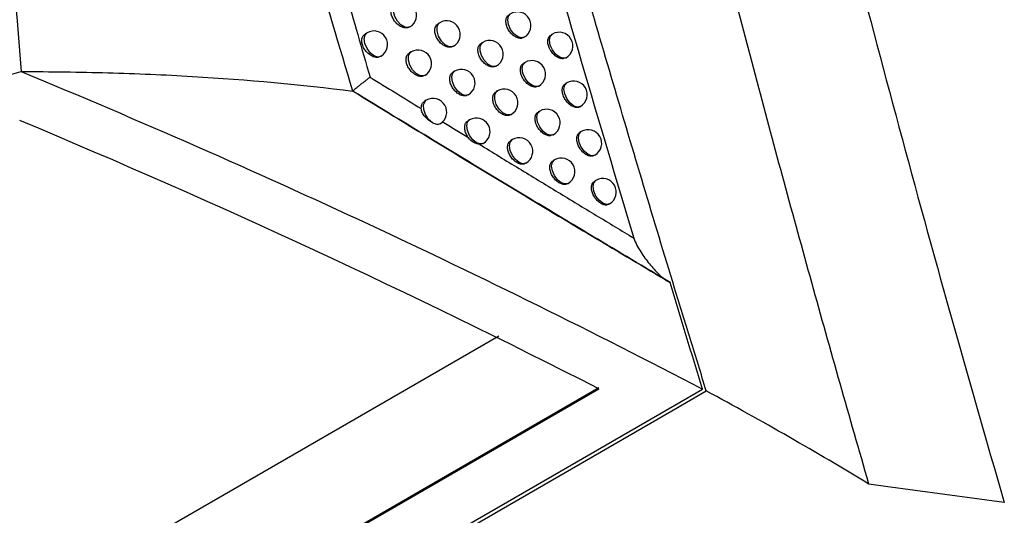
# Model space of a CAD drawing. Header units: millimetres. Extents: x 15458 to 16410, y 10212 to 11278.
# Tile 29 of 139: x 16285 to 16321, y 10335 to 10353. Entities that reach past the tile are written whole.
import ezdxf

# ---------------------------------------------------------------- set-up
doc = ezdxf.new("R2010")
doc.units = ezdxf.units.MM

msp = doc.modelspace()

# ---------------------------------------------------------------- linework, layer by layer
at = {"color": 7, "linetype": 'Continuous', "lineweight": 25}
for p, q in [((16300.596, 10353.351), (16300.535, 10353.316)), ((16297.928, 10352.98), (16297.861, 10352.941)), ((16303.678, 10352.804), (16303.695, 10352.814)), ((16304.73, 10352.933), (16304.679, 10352.903)), ((16302.173, 10352.629), (16302.116, 10352.596)), ((16299.547, 10352.281), (16299.483, 10352.245)), ((16302.659, 10351.755), (16302.673, 10351.763)), ((16303.727, 10351.893), (16303.673, 10351.862)), ((16305.21, 10352.055), (16305.23, 10352.067)), ((16301.142, 10351.569), (16301.082, 10351.535)), ((16304.21, 10351.017), (16304.227, 10351.027)), ((16305.258, 10351.144), (16305.207, 10351.115)), ((16301.63, 10350.697), (16301.642, 10350.703)), ((16302.714, 10350.844), (16302.658, 10350.812)), ((16300.102, 10350.501), (16300.04, 10350.465)), ((16303.199, 10349.97), (16303.214, 10349.978)), ((16304.264, 10350.106), (16304.211, 10350.075)), ((16305.737, 10350.266), (16305.758, 10350.278)), ((16301.692, 10349.787), (16301.633, 10349.752)), ((16304.746, 10349.23), (16304.764, 10349.24)), ((16305.791, 10349.355), (16305.74, 10349.326)), ((16302.18, 10348.913), (16302.192, 10348.92)), ((16303.26, 10349.059), (16303.204, 10349.026)), ((16306.27, 10348.477), (16306.291, 10348.489)), ((16303.745, 10348.184), (16303.76, 10348.193)), ((16304.805, 10348.318), (16304.753, 10348.287)), ((16305.287, 10347.441), (16305.305, 10347.452)), ((16306.328, 10347.564), (16306.279, 10347.536)), ((16306.807, 10346.686), (16306.828, 10346.698)), ((16198.103, 10281.44), (16302.758, 10341.856)), ((16197.64, 10277.105), (16306.435, 10339.911)), ((16306.437, 10339.945), (16197.643, 10277.14)), ((16309.227, 10339.312), (16310.242, 10339.898)), ((16309.348, 10339.24), (16310.379, 10339.835)), ((16198.371, 10275.316), (16309.227, 10339.312)), ((16198.491, 10275.244), (16309.348, 10339.24)), ((16316.956, 10336.33), (16316.35, 10336.411)), ((16321.318, 10335.741), (16316.956, 10336.33))]:
    msp.add_line(p, q, dxfattribs=at)
at = {"color": 7, "linetype": 'Continuous', "lineweight": 25, "flags": 128}
for points in [[(16299.495, 10353.194), (16299.438, 10353.174), (16299.31, 10353.189), (16299.171, 10353.271), (16299.043, 10353.408), (16298.947, 10353.58), (16298.897, 10353.758), (16298.9, 10353.916), (16298.957, 10354.03), (16298.995, 10354.06)], [(16303.695, 10352.814), (16303.581, 10352.792), (16303.445, 10352.839), (16303.31, 10352.948), (16303.195, 10353.102), (16303.119, 10353.279), (16303.092, 10353.451), (16303.119, 10353.592), (16303.195, 10353.68), (16303.195, 10353.68)], [(16301.096, 10352.485), (16301.076, 10352.475), (16300.946, 10352.469), (16300.799, 10352.541), (16300.66, 10352.678), (16300.554, 10352.857), (16300.498, 10353.047), (16300.503, 10353.215), (16300.567, 10353.331), (16300.596, 10353.351)], [(16298.428, 10352.114), (16298.34, 10352.09), (16298.198, 10352.128), (16298.054, 10352.236), (16297.931, 10352.398), (16297.85, 10352.586), (16297.825, 10352.766), (16297.861, 10352.91), (16297.928, 10352.98)], [(16305.23, 10352.067), (16305.115, 10352.045), (16304.98, 10352.092), (16304.845, 10352.201), (16304.73, 10352.356), (16304.653, 10352.532), (16304.626, 10352.704), (16304.653, 10352.845), (16304.73, 10352.933), (16304.73, 10352.933)], [(16302.673, 10351.763), (16302.625, 10351.744), (16302.496, 10351.755), (16302.356, 10351.834), (16302.226, 10351.971), (16302.127, 10352.144), (16302.075, 10352.324), (16302.078, 10352.485), (16302.135, 10352.599), (16302.173, 10352.629)], [(16300.047, 10351.415), (16299.998, 10351.396), (16299.869, 10351.407), (16299.728, 10351.487), (16299.598, 10351.625), (16299.5, 10351.797), (16299.448, 10351.978), (16299.452, 10352.138), (16299.51, 10352.253), (16299.547, 10352.281)], [(16304.227, 10351.027), (16304.113, 10351.005), (16303.977, 10351.052), (16303.842, 10351.161), (16303.727, 10351.316), (16303.651, 10351.493), (16303.624, 10351.665), (16303.651, 10351.805), (16303.727, 10351.893), (16303.727, 10351.893)], [(16301.642, 10350.703), (16301.64, 10350.702), (16301.524, 10350.681), (16301.388, 10350.73), (16301.253, 10350.842), (16301.138, 10350.998), (16301.063, 10351.176), (16301.038, 10351.348), (16301.068, 10351.487), (16301.142, 10351.569)], [(16305.758, 10350.278), (16305.643, 10350.256), (16305.508, 10350.303), (16305.373, 10350.412), (16305.258, 10350.567), (16305.181, 10350.744), (16305.154, 10350.915), (16305.181, 10351.056), (16305.258, 10351.144), (16305.258, 10351.144)], [(16303.214, 10349.978), (16303.187, 10349.966), (16303.058, 10349.964), (16302.913, 10350.037), (16302.776, 10350.174), (16302.672, 10350.351), (16302.617, 10350.539), (16302.62, 10350.704), (16302.682, 10350.821), (16302.714, 10350.844)], [(16300.329, 10349.675), (16300.188, 10349.802), (16300.075, 10349.976), (16300.01, 10350.165), (16300.004, 10350.337), (16300.057, 10350.464), (16300.102, 10350.501)], [(16304.764, 10349.24), (16304.649, 10349.218), (16304.514, 10349.265), (16304.379, 10349.374), (16304.264, 10349.529), (16304.187, 10349.705), (16304.16, 10349.877), (16304.187, 10350.018), (16304.264, 10350.106), (16304.264, 10350.106)], [(16302.192, 10348.92), (16302.086, 10348.898), (16301.948, 10348.942), (16301.81, 10349.052), (16301.692, 10349.21), (16301.614, 10349.391), (16301.589, 10349.566), (16301.62, 10349.707), (16301.692, 10349.787)], [(16306.291, 10348.489), (16306.176, 10348.466), (16306.041, 10348.513), (16305.905, 10348.623), (16305.791, 10348.777), (16305.714, 10348.954), (16305.687, 10349.126), (16305.714, 10349.267), (16305.791, 10349.355), (16305.791, 10349.355)], [(16303.76, 10348.193), (16303.645, 10348.17), (16303.51, 10348.217), (16303.375, 10348.327), (16303.26, 10348.481), (16303.183, 10348.658), (16303.156, 10348.83), (16303.183, 10348.97), (16303.26, 10349.059), (16303.26, 10349.059)], [(16305.305, 10347.452), (16305.191, 10347.43), (16305.055, 10347.477), (16304.92, 10347.586), (16304.805, 10347.741), (16304.729, 10347.917), (16304.702, 10348.089), (16304.729, 10348.23), (16304.805, 10348.318), (16304.805, 10348.318)], [(16306.828, 10346.698), (16306.714, 10346.676), (16306.578, 10346.723), (16306.443, 10346.832), (16306.328, 10346.987), (16306.252, 10347.164), (16306.225, 10347.335), (16306.252, 10347.476), (16306.328, 10347.564), (16306.328, 10347.564)]]:
    msp.add_lwpolyline(points, dxfattribs=at)
at = {"color": 7, "linetype": 'Continuous', "lineweight": 25}
for centre, start, end in [((16299.245, 10353.627), 299.9973, 119.9973), ((16303.445, 10353.247), 299.9973, 119.9973), ((16300.846, 10352.918), 299.9973, 119.9973), ((16298.178, 10352.547), 303.2722, 119.9973), ((16304.98, 10352.5), 299.9973, 119.9973), ((16302.423, 10352.196), 299.9973, 119.9973), ((16298.178, 10352.547), 299.9973, 303.2722), ((16299.797, 10351.848), 299.9973, 119.9973), ((16303.977, 10351.46), 299.9973, 119.9973), ((16301.392, 10351.136), 299.9973, 119.9973), ((16305.508, 10350.711), 299.9973, 119.9973), ((16302.964, 10350.411), 299.9973, 119.9973), ((16300.352, 10350.068), 300.7408, 119.9973), ((16304.514, 10349.673), 299.9973, 119.9973), ((16301.942, 10349.353), 299.9973, 119.9973), ((16306.041, 10348.922), 299.9973, 119.9973), ((16303.51, 10348.626), 299.9973, 119.9973), ((16305.055, 10347.885), 299.9973, 119.9973), ((16306.578, 10347.131), 299.9973, 119.9973)]:
    msp.add_arc(centre, 0.5, start, end, dxfattribs=at)
for points, knots in [([(16282.896, 10391.195), (16283.122, 10384.617), (16283.421, 10378.022), (16284.196, 10364.805), (16284.67, 10358.185), (16285.234, 10351.555)], [0, 0, 0, 0, 0.5, 0.5, 1, 1, 1, 1]), ([(16297.407, 10350.838), (16296.401, 10354.16), (16295.447, 10357.478), (16293.647, 10364.101), (16292.802, 10367.407), (16291.225, 10374.01), (16290.493, 10377.307), (16289.149, 10383.885), (16288.536, 10387.166), (16287.986, 10390.442)], [0, 0, 0, 0, 0.25, 0.25, 0.5, 0.5, 0.75, 0.75, 1, 1, 1, 1]), ([(16367.204, 10346.3), (16361.446, 10349.589), (16355.688, 10352.875), (16349.93, 10356.161), (16346.214, 10358.281), (16342.498, 10360.401), (16338.782, 10362.521), (16334.449, 10364.992), (16330.116, 10367.462), (16325.782, 10369.932), (16320.539, 10372.921), (16315.297, 10375.908), (16310.054, 10378.895)], [0.00049138, 0.00049138, 0.00049138, 0.00049138, 0.02451992, 0.02451992, 0.02451992, 0.04002634, 0.04002634, 0.04002634, 0.05810756, 0.05810756, 0.05810756, 0.07998385, 0.07998385, 0.07998385, 0.07998385]), ([(16300.387, 10371.312), (16301.522, 10367.026), (16302.701, 10362.726), (16305.148, 10354.098), (16306.414, 10349.773), (16307.723, 10345.443)], [0, 0, 0, 0, 0.5, 0.5, 1, 1, 1, 1]), ([(16310.379, 10339.835), (16310.186, 10340.465), (16309.99, 10341.093), (16309.602, 10342.35), (16309.41, 10342.978), (16308.834, 10344.862), (16308.454, 10346.118), (16307.325, 10349.883), (16306.587, 10352.39), (16304.416, 10359.904), (16303.026, 10364.902), (16301.692, 10369.889)], [0, 0, 0, 0, 0.0625, 0.0625, 0.125, 0.125, 0.25, 0.25, 0.5, 0.5, 1, 1, 1, 1]), ([(16316.35, 10336.411), (16315.637, 10338.88), (16314.936, 10341.346), (16313.567, 10346.274), (16312.897, 10348.736), (16310.934, 10356.114), (16309.685, 10361.025), (16308.496, 10365.923)], [0, 0, 0, 0, 0.25, 0.25, 0.5, 0.5, 1, 1, 1, 1]), ([(16313.799, 10363.593), (16322.73, 10358.714), (16331.66, 10353.839), (16340.59, 10348.965), (16344.902, 10346.612), (16349.215, 10344.259), (16353.527, 10341.906), (16358.086, 10339.419), (16362.645, 10336.933), (16367.204, 10334.448)], [0, 0, 0, 0, 0.03726266, 0.03726266, 0.03726266, 0.05525761, 0.05525761, 0.05525761, 0.07428298, 0.07428298, 0.07428298, 0.07428298]), ([(16367.408, 10334.195), (16363.449, 10336.352), (16359.491, 10338.51), (16355.532, 10340.668), (16347.379, 10345.113), (16339.225, 10349.56), (16331.072, 10354.009), (16325.342, 10357.136), (16319.612, 10360.264), (16313.882, 10363.393)], [0.00049138, 0.00049138, 0.00049138, 0.00049138, 0.01700244, 0.01700244, 0.01700244, 0.05100731, 0.05100731, 0.05100731, 0.07490604, 0.07490604, 0.07490604, 0.07490604]), ([(16296.731, 10355.91), (16296.869, 10355.419), (16297.15, 10354.423), (16297.586, 10352.904), (16297.886, 10351.875), (16298.039, 10351.352)], [0, 0, 0, 0, 0.322999, 0.65632, 1, 1, 1, 1]), ([(16299.485, 10353.195), (16299.464, 10353.183), (16299.409, 10353.151), (16299.292, 10353.157), (16299.155, 10353.208), (16299.021, 10353.306), (16298.91, 10353.438), (16298.833, 10353.589), (16298.799, 10353.741), (16298.812, 10353.876), (16298.858, 10353.975), (16298.912, 10354.005), (16298.934, 10354.018)], [0, 0, 0, 0, 0.0702932, 0.1782699, 0.2870219, 0.395967, 0.504398, 0.6118127, 0.7181745, 0.8239393, 0.9298346, 1, 1, 1, 1]), ([(16303.675, 10352.81), (16303.655, 10352.798), (16303.603, 10352.768), (16303.49, 10352.777), (16303.359, 10352.831), (16303.231, 10352.932), (16303.124, 10353.065), (16303.05, 10353.217), (16303.016, 10353.37), (16303.028, 10353.505), (16303.072, 10353.602), (16303.124, 10353.631), (16303.144, 10353.643)], [0, 0, 0, 0, 0.071357, 0.178993, 0.28698, 0.39506, 0.502913, 0.610302, 0.717205, 0.823832, 0.930529, 1, 1, 1, 1]), ([(16301.082, 10352.485), (16301.061, 10352.472), (16301.008, 10352.441), (16300.892, 10352.448), (16300.757, 10352.5), (16300.625, 10352.599), (16300.516, 10352.732), (16300.44, 10352.883), (16300.406, 10353.036), (16300.418, 10353.171), (16300.464, 10353.269), (16300.517, 10353.299), (16300.538, 10353.311)], [0, 0, 0, 0, 0.070731, 0.178578, 0.287029, 0.395627, 0.50382, 0.611217, 0.717788, 0.823894, 0.930111, 1, 1, 1, 1]), ([(16298.453, 10352.131), (16298.421, 10352.112), (16298.357, 10352.074), (16298.227, 10352.076), (16298.087, 10352.127), (16297.952, 10352.224), (16297.839, 10352.356), (16297.762, 10352.507), (16297.728, 10352.659), (16297.741, 10352.793), (16297.788, 10352.892), (16297.842, 10352.923), (16297.864, 10352.936)], [0, 0, 0, 0, 0.10007, 0.204649, 0.310117, 0.415808, 0.520915, 0.624865, 0.727615, 0.829684, 0.931894, 1, 1, 1, 1]), ([(16305.207, 10352.061), (16305.187, 10352.049), (16305.135, 10352.02), (16305.025, 10352.03), (16304.895, 10352.085), (16304.77, 10352.187), (16304.664, 10352.321), (16304.591, 10352.474), (16304.557, 10352.627), (16304.568, 10352.761), (16304.611, 10352.858), (16304.662, 10352.887), (16304.682, 10352.898)], [0, 0, 0, 0, 0.071625, 0.179164, 0.286945, 0.394797, 0.502501, 0.609892, 0.716947, 0.82381, 0.930719, 1, 1, 1, 1]), ([(16302.656, 10351.761), (16302.635, 10351.748), (16302.583, 10351.718), (16302.469, 10351.726), (16302.335, 10351.779), (16302.206, 10351.879), (16302.098, 10352.013), (16302.023, 10352.164), (16301.989, 10352.317), (16302.001, 10352.451), (16302.046, 10352.549), (16302.098, 10352.579), (16302.119, 10352.591)], [0, 0, 0, 0, 0.071102, 0.17883, 0.287012, 0.395307, 0.503298, 0.610686, 0.717448, 0.823857, 0.930356, 1, 1, 1, 1]), ([(16300.035, 10351.416), (16300.014, 10351.404), (16299.96, 10351.372), (16299.844, 10351.378), (16299.706, 10351.429), (16299.573, 10351.528), (16299.462, 10351.66), (16299.386, 10351.811), (16299.352, 10351.963), (16299.365, 10352.098), (16299.411, 10352.196), (16299.465, 10352.227), (16299.486, 10352.239)], [0, 0, 0, 0, 0.070409, 0.178359, 0.287039, 0.395897, 0.504265, 0.611669, 0.71808, 0.823929, 0.929907, 1, 1, 1, 1]), ([(16304.207, 10351.023), (16304.186, 10351.011), (16304.134, 10350.981), (16304.022, 10350.99), (16303.891, 10351.044), (16303.764, 10351.146), (16303.657, 10351.28), (16303.583, 10351.431), (16303.549, 10351.584), (16303.561, 10351.719), (16303.605, 10351.816), (16303.656, 10351.845), (16303.677, 10351.857)], [0, 0, 0, 0, 0.071412, 0.179032, 0.286981, 0.395017, 0.502838, 0.610225, 0.717155, 0.823829, 0.930568, 1, 1, 1, 1]), ([(16180.799, 10291.266), (16183.733, 10294.572), (16186.872, 10297.802), (16191.055, 10301.744), (16191.905, 10302.527), (16193.627, 10304.082), (16194.499, 10304.853), (16197.15, 10307.146), (16198.963, 10308.65), (16208.248, 10316.046), (16216.389, 10321.565), (16229.685, 10329.24), (16234.266, 10331.678), (16243.718, 10336.317), (16248.591, 10338.518), (16256.119, 10341.64), (16258.666, 10342.651), (16262.541, 10344.122), (16263.842, 10344.605), (16266.455, 10345.553), (16267.768, 10346.018), (16274.367, 10348.303), (16279.75, 10349.996), (16285.234, 10351.555)], [0, 0, 0, 0, 0.125, 0.125, 0.15625, 0.15625, 0.1875, 0.1875, 0.25, 0.25, 0.5, 0.5, 0.625, 0.625, 0.75, 0.75, 0.8125, 0.8125, 0.84375, 0.84375, 0.875, 0.875, 1, 1, 1, 1]), ([(16285.234, 10351.555), (16286.309, 10351.557), (16287.369, 10351.543), (16289.463, 10351.484), (16290.497, 10351.44), (16293.547, 10351.26), (16295.512, 10351.08), (16297.407, 10350.838)], [0, 0, 0, 0, 0.25, 0.25, 0.5, 0.5, 1, 1, 1, 1]), ([(16301.627, 10350.702), (16301.606, 10350.69), (16301.553, 10350.659), (16301.438, 10350.666), (16301.303, 10350.718), (16301.172, 10350.818), (16301.063, 10350.951), (16300.987, 10351.102), (16300.953, 10351.255), (16300.966, 10351.389), (16301.011, 10351.487), (16301.064, 10351.517), (16301.085, 10351.529)], [0, 0, 0, 0, 0.070822, 0.178647, 0.287038, 0.395566, 0.503709, 0.611099, 0.717711, 0.823886, 0.930171, 1, 1, 1, 1]), ([(16298.039, 10351.352), (16298.023, 10351.34), (16297.989, 10351.315), (16297.942, 10351.277), (16297.891, 10351.237), (16297.835, 10351.194), (16297.761, 10351.135), (16297.676, 10351.068), (16297.586, 10350.995), (16297.512, 10350.934), (16297.459, 10350.888), (16297.426, 10350.859), (16297.409, 10350.842), (16297.401, 10350.835), (16297.405, 10350.837), (16297.407, 10350.838)], [0, 0, 0, 0, 0.0358281, 0.0778289, 0.1256365, 0.1822431, 0.249946, 0.3744215, 0.4994773, 0.6380325, 0.749572, 0.8311191, 0.9004478, 0.9566597, 1, 1, 1, 1]), ([(16298.039, 10351.352), (16298.353, 10351.158), (16298.981, 10350.771), (16299.605, 10350.387), (16299.916, 10350.196)], [0, 0, 0, 0, 0.500652, 1, 1, 1, 1]), ([(16305.734, 10350.272), (16305.714, 10350.26), (16305.663, 10350.231), (16305.553, 10350.241), (16305.423, 10350.297), (16305.298, 10350.399), (16305.193, 10350.533), (16305.12, 10350.685), (16305.086, 10350.839), (16305.097, 10350.973), (16305.14, 10351.07), (16305.191, 10351.098), (16305.211, 10351.11)], [0, 0, 0, 0, 0.071664, 0.179192, 0.286944, 0.394764, 0.502446, 0.609835, 0.716911, 0.823808, 0.930749, 1, 1, 1, 1]), ([(16297.407, 10350.838), (16299.409, 10349.613), (16301.383, 10348.408), (16305.268, 10346.064), (16307.178, 10344.924), (16309.047, 10343.819)], [0, 0, 0, 0, 0.5, 0.5, 1, 1, 1, 1]), ([(16309.047, 10343.82), (16307.178, 10344.93), (16305.269, 10346.072), (16301.383, 10348.414), (16299.41, 10349.613), (16297.407, 10350.838)], [0, 0, 0, 0, 0.5, 0.5, 1, 1, 1, 1]), ([(16303.196, 10349.975), (16303.176, 10349.963), (16303.123, 10349.933), (16303.01, 10349.941), (16302.877, 10349.994), (16302.748, 10350.095), (16302.64, 10350.228), (16302.565, 10350.38), (16302.532, 10350.533), (16302.544, 10350.667), (16302.588, 10350.765), (16302.64, 10350.795), (16302.661, 10350.806)], [0, 0, 0, 0, 0.0711718, 0.1788807, 0.2870157, 0.3952555, 0.5032078, 0.610592, 0.7173868, 0.8238519, 0.9304032, 1, 1, 1, 1]), ([(16299.916, 10350.196), (16299.918, 10350.237), (16299.922, 10350.323), (16299.968, 10350.417), (16300.022, 10350.448), (16300.043, 10350.46)], [0, 0, 0, 0, 0.350986, 0.741899, 1, 1, 1, 1]), ([(16300.329, 10349.675), (16300.235, 10349.725), (16300.136, 10349.805), (16300.018, 10349.944), (16299.985, 10349.992), (16299.935, 10350.094), (16299.918, 10350.144), (16299.916, 10350.196)], [0, 0, 0, 0, 0.5, 0.5, 0.75, 0.75, 1, 1, 1, 1]), ([(16304.743, 10349.235), (16304.722, 10349.223), (16304.671, 10349.193), (16304.559, 10349.203), (16304.428, 10349.257), (16304.301, 10349.359), (16304.195, 10349.493), (16304.121, 10349.645), (16304.087, 10349.798), (16304.099, 10349.932), (16304.142, 10350.029), (16304.194, 10350.058), (16304.214, 10350.07)], [0, 0, 0, 0, 0.071463, 0.179068, 0.286981, 0.394975, 0.502767, 0.610152, 0.717109, 0.823825, 0.930605, 1, 1, 1, 1]), ([(16300.606, 10349.642), (16300.584, 10349.631), (16300.534, 10349.607), (16300.435, 10349.624), (16300.361, 10349.66), (16300.329, 10349.675)], [0, 0, 0, 0, 0.314876, 0.707297, 1, 1, 1, 1]), ([(16300.682, 10349.725), (16300.843, 10349.627), (16301.165, 10349.43), (16301.485, 10349.234), (16301.644, 10349.136)], [0, 0, 0, 0, 0.500378, 1, 1, 1, 1]), ([(16301.644, 10349.136), (16301.636, 10349.148), (16301.595, 10349.206), (16301.539, 10349.32), (16301.505, 10349.472), (16301.517, 10349.607), (16301.562, 10349.705), (16301.615, 10349.735), (16301.636, 10349.747)], [0, 0, 0, 0, 0.0531467, 0.2579768, 0.4614081, 0.664059, 0.8669117, 1, 1, 1, 1]), ([(16306.267, 10348.482), (16306.246, 10348.47), (16306.195, 10348.441), (16306.085, 10348.451), (16305.957, 10348.507), (16305.832, 10348.609), (16305.727, 10348.744), (16305.654, 10348.896), (16305.62, 10349.049), (16305.631, 10349.184), (16305.673, 10349.281), (16305.724, 10349.309), (16305.744, 10349.32)], [0, 0, 0, 0, 0.071701, 0.179217, 0.286943, 0.394732, 0.502393, 0.609781, 0.716877, 0.823806, 0.930776, 1, 1, 1, 1]), ([(16302.058, 10348.883), (16301.99, 10348.883), (16301.917, 10348.908), (16301.772, 10348.997), (16301.7, 10349.059), (16301.645, 10349.136)], [0, 0, 0, 0, 0.5, 0.5, 1, 1, 1, 1]), ([(16302.177, 10348.919), (16302.156, 10348.906), (16302.121, 10348.885), (16302.076, 10348.883), (16302.058, 10348.883)], [0, 0, 0, 0, 0.596694, 1, 1, 1, 1]), ([(16302.058, 10348.883), (16302.301, 10348.735), (16302.785, 10348.439), (16303.506, 10347.999), (16304.222, 10347.563), (16304.933, 10347.131), (16305.639, 10346.703), (16306.339, 10346.279), (16307.034, 10345.859), (16307.493, 10345.581), (16307.723, 10345.443)], [0, 0, 0, 0, 0.126165, 0.2520165, 0.3775449, 0.5027403, 0.6275933, 0.752094, 0.8762328, 1, 1, 1, 1]), ([(16303.742, 10348.189), (16303.721, 10348.177), (16303.668, 10348.147), (16303.555, 10348.155), (16303.423, 10348.209), (16303.294, 10348.309), (16303.187, 10348.443), (16303.112, 10348.595), (16303.078, 10348.748), (16303.09, 10348.882), (16303.135, 10348.98), (16303.187, 10349.009), (16303.207, 10349.021)], [0, 0, 0, 0, 0.071237, 0.178928, 0.287018, 0.395206, 0.503121, 0.610502, 0.717329, 0.823847, 0.930448, 1, 1, 1, 1]), ([(16305.284, 10347.447), (16305.263, 10347.435), (16305.212, 10347.405), (16305.1, 10347.415), (16304.97, 10347.469), (16304.843, 10347.571), (16304.737, 10347.705), (16304.663, 10347.857), (16304.63, 10348.01), (16304.641, 10348.145), (16304.684, 10348.242), (16304.736, 10348.271), (16304.756, 10348.282)], [0, 0, 0, 0, 0.071512, 0.179102, 0.286981, 0.394935, 0.5027, 0.610082, 0.717065, 0.823822, 0.93064, 1, 1, 1, 1]), ([(16306.804, 10346.691), (16306.783, 10346.68), (16306.733, 10346.65), (16306.623, 10346.661), (16306.494, 10346.717), (16306.37, 10346.819), (16306.265, 10346.954), (16306.192, 10347.106), (16306.158, 10347.26), (16306.169, 10347.394), (16306.212, 10347.491), (16306.262, 10347.519), (16306.282, 10347.53)], [0, 0, 0, 0, 0.071735, 0.17924, 0.286941, 0.394702, 0.502343, 0.60973, 0.716845, 0.823804, 0.930802, 1, 1, 1, 1]), ([(16307.723, 10345.443), (16307.752, 10345.347), (16307.792, 10345.261), (16307.878, 10345.095), (16307.925, 10345.015), (16308.073, 10344.783), (16308.179, 10344.637), (16308.403, 10344.362), (16308.521, 10344.231), (16308.707, 10344.054), (16308.77, 10343.998), (16308.902, 10343.897), (16308.97, 10343.849), (16309.047, 10343.82)], [0, 0, 0, 0, 0.125, 0.125, 0.25, 0.25, 0.5, 0.5, 0.75, 0.75, 0.875, 0.875, 1, 1, 1, 1])]:
    msp.add_open_spline(points, degree=3, knots=knots, dxfattribs=at)
for points in [[(16310.114, 10379.414), (16329.212, 10368.55), (16348.31, 10357.676), (16367.408, 10346.788)], [(16313.892, 10363.279), (16316.156, 10354.134), (16318.633, 10344.949), (16321.318, 10335.741)], [(16285.234, 10351.555), (16293.901, 10347.97), (16302.245, 10344.081), (16310.242, 10339.898)], [(16306.435, 10339.911), (16299.597, 10343.411), (16292.499, 10346.7), (16285.176, 10349.763)], [(16310.242, 10339.898), (16309.843, 10341.208), (16309.442, 10342.514), (16309.047, 10343.82)], [(16316.35, 10336.411), (16314.416, 10337.587), (16312.426, 10338.728), (16310.379, 10339.835)]]:
    msp.add_open_spline(points, degree=3, dxfattribs=at)

doc.saveas('drawing.dxf')
